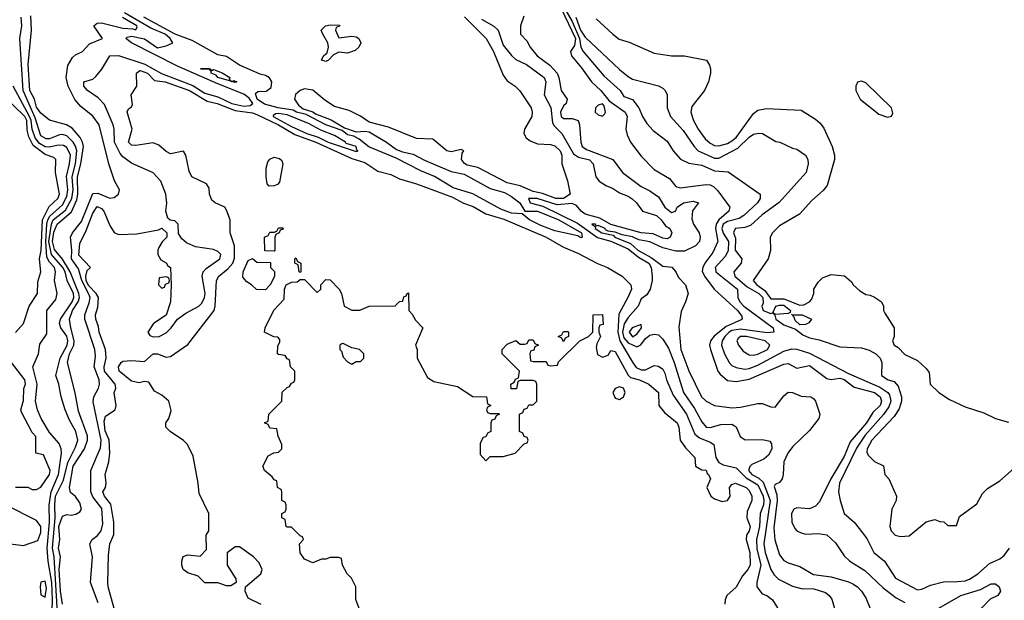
# Model space of a CAD drawing. Header units: inches. Extents: x 1793402 to 1900366, y 320852 to 470679.
# Tile 108 of 256: x 1882672 to 1887231, y 362128 to 364818. Entities that reach past the tile are written whole.
import ezdxf

# ---------------------------------------------------------------- set-up
doc = ezdxf.new("R2010")
doc.units = ezdxf.units.IN
doc.header["$MEASUREMENT"] = 0
doc.layers.add('B8386', color=7, linetype='Continuous')

msp = doc.modelspace()

# ---------------------------------------------------------------- linework, layer by layer
at = {"layer": 'B8386', "color": 4}
for points, elevation in [([(1885173.3, 364910), (1885230.1, 364810), (1885264.7, 364730), (1885271, 364691), (1885281.3, 364670), (1885377.5, 364557.5), (1885453, 364490), (1885470, 364462), (1885510, 364448), (1885539.3, 364410), (1885556.3, 364370), (1885576.7, 364336.7), (1885605.2, 364305.2), (1885670, 364254.8), (1885697.3, 364210), (1885732, 364172), (1885770, 364152.4), (1885830, 364143.1), (1885890, 364118), (1885952.8, 364112.8), (1886101, 364010), (1886100.7, 363990), (1886088, 363970), (1886024.4, 363910), (1886003.5, 363896.5), (1885950, 363882.3), (1885930.2, 363869.8), (1885922.7, 363850), (1885929, 363829), (1885953.7, 363790), (1885952.7, 363747.3), (1885939.2, 363720.8), (1885893, 363670), (1885893.2, 363666.8), (1885894.9, 363650), (1885995.8, 363570), (1885998, 363530), (1886007.4, 363510), (1886024.7, 363490), (1886160.4, 363390), (1886164.7, 363370), (1886132.7, 363367.3), (1886010, 363383.4), (1885970, 363377.5), (1885957.8, 363370), (1885936.5, 363350), (1885924.9, 363330), (1885921.7, 363310), (1885935.8, 363270), (1885957.1, 363230), (1885970, 363215.5), (1885990, 363206.7), (1886030, 363198.7), (1886050, 363202.3), (1886090, 363216.9), (1886210, 363282), (1886247.8, 363292.2), (1886270, 363292), (1886330, 363272.8), (1886510, 363178.5), (1886655.6, 363115.6), (1886691.3, 363091.3), (1886699.2, 363079.2), (1886705.8, 363050), (1886696.3, 363023.7), (1886671.3, 362988.7), (1886586.5, 362893.5), (1886546.6, 362833.4), (1886468.7, 362670), (1886463, 362630), (1886470.6, 362590), (1886490.4, 362530.4), (1886536, 362490), (1886559.9, 362459.9), (1886594.6, 362414.6), (1886626.8, 362350), (1886676, 362310), (1886727.3, 362230), (1886830, 362176), (1886850, 362178.8), (1886890, 362197.3), (1886950, 362214), (1887014.4, 362214.4), (1887050, 362218), (1887070, 362226), (1887109.2, 362250), (1887162.3, 362297.7), (1887210, 362319.5), (1887230, 362335.8), (1887255.4, 362370)], 188), ([(1883109.4, 362090), (1883080.9, 362190), (1883079.3, 362210), (1883082.7, 362337.3), (1883089.4, 362390), (1883107.7, 362432.3), (1883107.8, 362490), (1883094, 362574), (1883065.1, 362610), (1883057.2, 362630), (1883069.5, 362650.5), (1883072.3, 362670), (1883067.6, 362710), (1883085.1, 362770), (1883089.7, 362810.3), (1883086.6, 362870), (1883067.6, 362912.4), (1883062.5, 362957.5), (1883070, 362980.5), (1883114.5, 363010), (1883118, 363030), (1883109.5, 363089.5), (1883117, 363110), (1883113.3, 363130), (1883065.3, 363190), (1883062.7, 363210), (1883072.4, 363250), (1883069.8, 363289.8), (1883039.7, 363370), (1883036.3, 363396.3), (1883024.5, 363430), (1883023.7, 363450), (1883034, 363486), (1883036.2, 363530), (1883026, 363550), (1882990, 363586.3), (1882979.6, 363610), (1882977.8, 363630), (1882984.9, 363655.1), (1882999.3, 363670), (1882946.4, 363726.4), (1882950, 363781), (1882979.4, 363840.6), (1883010, 363922), (1883030, 363952), (1883050, 363943.8), (1883061.3, 363930), (1883090, 363864.7), (1883110, 363831.3), (1883130, 363822), (1883213.6, 363826.4), (1883315.3, 363844.7), (1883330, 363852), (1883354, 363830), (1883354, 363810), (1883331.6, 363788.4), (1883316.9, 363763.1), (1883311.3, 363750), (1883311.3, 363730), (1883325.4, 363705.4), (1883350, 363691.3), (1883358, 363678), (1883370.8, 363670), (1883374, 363590), (1883370.8, 363510), (1883350.8, 363449.2), (1883291.3, 363410), (1883266, 363370), (1883274.8, 363354.8), (1883290, 363348), (1883318, 363350), (1883350, 363366.8), (1883374, 363390), (1883402, 363430), (1883441.7, 363458.3), (1883500.9, 363490), (1883515.9, 363504.1), (1883528.3, 363530), (1883530.9, 363550), (1883517.4, 363630), (1883521.6, 363650), (1883535.1, 363664.9), (1883599.3, 363710), (1883604, 363730), (1883590, 363744), (1883570, 363753.2), (1883485.6, 363765.6), (1883444.7, 363784.7), (1883423.1, 363803.1), (1883408, 363828), (1883406, 363870), (1883390, 363886), (1883368.4, 363888.4), (1883358, 363898), (1883349.2, 363930), (1883352.7, 363967.3), (1883349.3, 364010), (1883325.2, 364070), (1883290, 364109), (1883190, 364152.7), (1883150, 364182.9), (1883137.6, 364197.6), (1883111.1, 364250), (1883109.6, 364310), (1883104.7, 364330), (1883064.7, 364424.7), (1883035.3, 364455.3), (1882985.2, 364490), (1882969.3, 364510), (1882969, 364530), (1883010, 364542), (1883024.7, 364555.3), (1883051.8, 364588.2), (1883089.4, 364650), (1883130, 364651.3), (1883251.9, 364611.9), (1883329, 364569), (1883473.3, 364513.3), (1883530, 364477.6), (1883590, 364460.1), (1883654, 364430), (1883710, 364416.6), (1883739.4, 364420.6), (1883752, 364430), (1883734.7, 364454.7), (1883710, 364472.8), (1883590, 364520.2), (1883403, 364603), (1883189.6, 364710), (1883163.6, 364730), (1883170, 364736.4), (1883190, 364741.5), (1883250, 364729), (1883310, 364687.4), (1883350, 364696.3), (1883380.9, 364710), (1883368, 364730), (1883345.3, 364750), (1883278.9, 364778.9), (1883156.5, 364850)], 172), ([(1885178.8, 364870), (1885245.3, 364730), (1885241.1, 364698.9), (1885223.1, 364670), (1885227, 364650), (1885274.1, 364594.1), (1885319.5, 364530), (1885363, 364490), (1885401.4, 364441.4), (1885476.4, 364390), (1885484.4, 364370), (1885479.3, 364310), (1885484.7, 364284.7), (1885500.7, 364250), (1885550, 364185.3), (1885610, 364123.1), (1885681.6, 364081.6), (1885710, 364044.4), (1885730, 364038.7), (1885850, 364054.3), (1885870, 364053.1), (1885885.4, 364045.4), (1885905.5, 364025.5), (1885960.7, 363950), (1885955.5, 363930), (1885910.1, 363889.9), (1885897.6, 363870), (1885893.5, 363850), (1885905, 363790), (1885880.9, 363739.1), (1885844.9, 363690), (1885834.6, 363670), (1885832.3, 363652.3), (1885842.4, 363630), (1885887.2, 363570), (1885996, 363470), (1886015.2, 363444.8), (1886017.3, 363430), (1886013.4, 363426.6), (1885943.3, 363396.7), (1885888.1, 363351.9), (1885870.3, 363330), (1885866, 363310), (1885870.2, 363290.2), (1885905.3, 363190), (1885915.6, 363175.6), (1885950, 363146.7), (1885990, 363140.9), (1886050, 363152.6), (1886210, 363221.5), (1886230, 363225.3), (1886270, 363203.8), (1886330, 363215.5), (1886410, 363155.5), (1886430, 363150.6), (1886470, 363157), (1886489.6, 363150.4), (1886535.6, 363115.6), (1886630, 363091.1), (1886657, 363070), (1886663.1, 363050), (1886656.5, 363030), (1886622.2, 362997.8), (1886592.8, 362950), (1886517.5, 362862.5), (1886490, 362794), (1886428.6, 362691.4), (1886376.3, 362583.7), (1886356.7, 362563.3), (1886330, 362551.1), (1886270, 362556.9), (1886256.3, 362550), (1886246.5, 362530), (1886247.6, 362490), (1886260.8, 362460.8), (1886270, 362450.5), (1886290, 362440.4), (1886310, 362434.9), (1886370, 362437.3), (1886410, 362430.8), (1886450, 362394.8), (1886490, 362334), (1886515.5, 362310), (1886585.4, 362265.4), (1886670, 362185.3), (1886730, 362138.7), (1886770, 362117.4)], 184), ([(1882847.3, 362070), (1882831.2, 362330), (1882824.6, 362370), (1882835.7, 362510), (1882834, 362570), (1882838, 362610), (1882874.9, 362685.1), (1882894.2, 362765.8), (1882930, 362837.3), (1882941.3, 362870), (1882932.6, 362910), (1882902.5, 362962.5), (1882882, 363010), (1882863.7, 363070), (1882853.6, 363130), (1882839.5, 363170), (1882858.8, 363250), (1882892.3, 363310), (1882895, 363330), (1882890, 363351.5), (1882862.4, 363390), (1882856.9, 363410), (1882861.1, 363430), (1882915.6, 363510), (1882922.4, 363530), (1882921.3, 363550), (1882892.2, 363610), (1882882.4, 363650), (1882871.6, 363670), (1882819.9, 363730), (1882807.3, 363790), (1882818.5, 363870), (1882826.6, 363890), (1882884.2, 363935.8), (1882913.6, 363990), (1882919.6, 364030), (1882915.6, 364090), (1882931, 364150), (1882936.3, 364210), (1882931.1, 364231.1), (1882919.3, 364250), (1882890, 364279.7), (1882870, 364286.2), (1882855.6, 364284.4), (1882810, 364265.7), (1882794.9, 364265.1), (1882770, 364279.6), (1882743.2, 364363.2), (1882688.2, 364490), (1882672.9, 364730), (1882682.2, 364790), (1882679.4, 364830)], 188), ([(1882869.4, 362109.4), (1882860.2, 362170), (1882855.2, 362270), (1882861.4, 362330), (1882851, 362370), (1882857.7, 362410), (1882853.3, 362470), (1882870, 362517.1), (1882890, 362525.7), (1882910, 362522.6), (1882932.5, 362527.5), (1882950, 362537.3), (1882957.6, 362550), (1882950, 362579.3), (1882930, 362609.4), (1882907.8, 362627.8), (1882902, 362650), (1882919.8, 362750), (1882971.6, 362830), (1882985.3, 362870), (1882986, 362890), (1882944.2, 363004.2), (1882928.6, 363088.6), (1882893.1, 363230), (1882902.9, 363270), (1882923, 363310), (1882923.7, 363330), (1882908, 363390), (1882902.9, 363430), (1882916.3, 363470), (1882942.8, 363510), (1882948.1, 363530), (1882945.9, 363550), (1882905.7, 363650), (1882870, 363708), (1882833.4, 363753.4), (1882823.4, 363790), (1882830, 363833.7), (1882845.7, 363870), (1882912.4, 363927.6), (1882937.2, 363982.8), (1882941, 364010), (1882939.2, 364090), (1882955, 364150), (1882967.1, 364230), (1882963.1, 364250), (1882951.5, 364271.5), (1882915.3, 364315.3), (1882888.6, 364331.4), (1882810, 364352), (1882770, 364385.1), (1882750, 364413.2), (1882740.3, 364450), (1882719.3, 364490), (1882711.4, 364610), (1882726.6, 364770), (1882724.2, 364835.8)], 184), ([(1883035.7, 362115.7), (1882999.6, 362210), (1883008.5, 362330), (1882997.4, 362390), (1883008, 362410), (1883031.7, 362428.3), (1883049.7, 362450), (1883057.5, 362482.5), (1883052.5, 362552.5), (1883010, 362607.1), (1883001.1, 362630), (1883002, 362730), (1883045.8, 362834.2), (1883049.8, 362870), (1883012.5, 363047.5), (1883015.1, 363070), (1883036.3, 363110), (1883041.3, 363130), (1883039.7, 363150), (1883017.2, 363210), (1883022.3, 363257.7), (1883019.1, 363290), (1882974, 363430), (1882973.8, 363450), (1882994.2, 363505.8), (1882997.5, 363530), (1882991.2, 363550), (1882959, 363610), (1882943.6, 363663.6), (1882911.4, 363710), (1882912.7, 363750), (1882906.9, 363810), (1882916.9, 363830), (1882957.4, 363882.6), (1883010, 364013), (1883033.8, 364013.8), (1883090, 363990.7), (1883110, 363994.8), (1883129, 364010), (1883134, 364030), (1883111.3, 364071.3), (1883084.7, 364150), (1883040.5, 364330), (1883010.9, 364370.9), (1882954.9, 364414.9), (1882927.4, 364447.4), (1882896.9, 364510), (1882887.8, 364550), (1882894.7, 364605.3), (1882917.2, 364642.8), (1882930, 364654.8), (1882962, 364670), (1882994.5, 364705.5), (1883055.3, 364730), (1883016, 364790), (1883030, 364802), (1883050, 364803.1), (1883150, 364778.5), (1883196.2, 364776.2), (1883209.3, 364770.7), (1883215.9, 364784.1), (1883214.3, 364790), (1883147.9, 364827.9)], 176), ([(1884731.5, 364831.5), (1884831.4, 364731.4), (1884866.4, 364670), (1884910, 364561), (1884930, 364534.8), (1884966, 364510), (1884987.9, 364487.9), (1885040.5, 364410), (1885045.5, 364390), (1885043, 364370), (1885008.9, 364310), (1885006.5, 364290), (1885017, 364270), (1885036.3, 364256.3), (1885070, 364242.2), (1885130, 364240.3), (1885150, 364233.7), (1885174.9, 364210), (1885181.7, 364190), (1885182, 364150), (1885208, 364072), (1885220.4, 364010), (1885190.7, 363989.3), (1885154, 363990), (1885092.4, 364012.4), (1885050, 364021.2), (1884990, 364048.2), (1884930, 364062.7), (1884793.6, 364133.6), (1884744.1, 364144.1), (1884730.9, 364150.9), (1884717.4, 364170), (1884721.3, 364198.7), (1884729, 364210), (1884716.3, 364216.3), (1884670, 364206), (1884650, 364209.6), (1884584.4, 364264.4), (1884510, 364267.9), (1884379.7, 364319.7), (1884290, 364343), (1884250.7, 364370.7), (1884197.7, 364397.7), (1884130, 364415.9), (1884084.9, 364444.9), (1884030, 364491.8), (1883990, 364498), (1883970.1, 364489.9), (1883948.7, 364471.3), (1883945, 364450), (1883962.3, 364422.3), (1883985.3, 364405.3), (1884030, 364391.2), (1884042.4, 364382.4), (1884114.4, 364354.4), (1884176.2, 364316.2), (1884230, 364298), (1884270, 364301.7), (1884290, 364298.9), (1884370.1, 364250.1), (1884416.3, 364216.3), (1884445, 364205), (1884494.5, 364194.5), (1884546.7, 364166.7), (1884670, 364113.8), (1884730, 364101.5), (1884850, 364035.5), (1884916.5, 364016.5), (1884950, 363999.1), (1884987.6, 363970), (1885010.3, 363930.3), (1885070, 363930.9), (1885168.7, 363890), (1885272.9, 363830), (1885276, 363810), (1885270, 363807.3), (1885256.2, 363816.2), (1885150, 363838.9), (1885084.7, 363864.7), (1885032.3, 363890), (1884998.9, 363918.9), (1884950, 363921.1), (1884899.5, 363939.5), (1884770.9, 364010.9), (1884679.5, 364039.5), (1884592, 364092), (1884530, 364117.2), (1884415.7, 364175.7), (1884288.8, 364228.8), (1884244.4, 364264.4), (1884218.8, 364278.8), (1884190, 364284.2), (1884164.6, 364304.6), (1884089.6, 364330), (1883998.9, 364378.9), (1883953.2, 364390), (1883938.7, 364398.7), (1883868.9, 364408.9), (1883806.1, 364426.1), (1883770.9, 364450), (1883764.4, 364475.6), (1883775.3, 364484.7), (1883812.6, 364487.4), (1883836.4, 364503.6), (1883839.8, 364530), (1883828.4, 364548.4), (1883810, 364559.8), (1883784.8, 364564.8), (1883690, 364607.6), (1883630, 364647.8), (1883590, 364654.5), (1883470, 364722), (1883391.8, 364750), (1883246.6, 364830)], 168), ([(1884810, 364819.5), (1884867.8, 364787.8), (1884888.2, 364770), (1884910, 364699.1), (1884950, 364652.4), (1884970, 364634), (1885019.1, 364610), (1885100.4, 364550), (1885108.5, 364530), (1885101.3, 364470), (1885131.5, 364411.5), (1885139.8, 364339.8), (1885146.2, 364326.2), (1885182.4, 364290), (1885235.9, 364195.9), (1885260.2, 364180.2), (1885310, 364168), (1885328, 364150), (1885340.5, 364090), (1885354.8, 364070), (1885388.5, 364048.5), (1885417.7, 364037.7), (1885450, 364016.3), (1885490, 364000.7), (1885508.5, 363988.5), (1885528.7, 363968.7), (1885556, 363930), (1885621, 363910), (1885642.8, 363890), (1885662.5, 363862.5), (1885682, 363850), (1885691, 363830), (1885684.7, 363810), (1885670, 363802.7), (1885650, 363805.1), (1885605.6, 363825.6), (1885550, 363829.8), (1885410, 363868.6), (1885358, 363898), (1885290, 363916.5), (1885272, 363930), (1885250, 363957.6), (1885230, 363966.6), (1885160.7, 363960.7), (1885068.7, 363990), (1885028, 363990), (1885035.5, 363970), (1885094.3, 363954.3), (1885254.7, 363874.7), (1885348, 363808), (1885410, 363791.4), (1885490, 363755.9), (1885537, 363717), (1885584.9, 363690), (1885595.6, 363670), (1885600.7, 363630), (1885601, 363610), (1885591, 363570), (1885576.3, 363543.7), (1885550, 363524), (1885536, 363490), (1885490, 363438.7), (1885470.8, 363409.2), (1885462.9, 363370), (1885470, 363343.9), (1885490, 363320.2), (1885530, 363301.7), (1885547.9, 363312.1), (1885570, 363341.3), (1885590, 363356.5), (1885610, 363360.5), (1885630, 363357.3), (1885650, 363337.3), (1885675.8, 363295.8), (1885703.1, 363230), (1885745.3, 363090), (1885796.8, 363016.8), (1885830, 362954), (1885850, 362930.7), (1885870, 362928.2), (1885918, 362942), (1885970, 362944), (1885990, 362931), (1886007.5, 362887.5), (1886030.6, 362870.6), (1886112.3, 362872.3), (1886144.9, 362864.9), (1886152.8, 362852.8), (1886154.9, 362830), (1886139.4, 362800.6), (1886117.6, 362782.4), (1886062.7, 362757.3), (1886052.3, 362747.7), (1886047.3, 362730), (1886061.5, 362710), (1886094.1, 362694.1), (1886114.8, 362674.8), (1886147.4, 362590), (1886118, 362390), (1886123.9, 362350), (1886150, 362270.8), (1886165.7, 362245.7), (1886185.7, 362225.7), (1886250, 362192.7), (1886290, 362182), (1886350, 362180.4), (1886403.4, 362163.4), (1886421, 362150), (1886433.2, 362133.2), (1886444.7, 362090)], 172), ([(1885006.4, 364833.6), (1884990.7, 364790), (1884991.3, 364751.3), (1885019.8, 364719.8), (1885036, 364690), (1885068, 364650), (1885127.1, 364607.1), (1885160.3, 364570), (1885168.8, 364550), (1885179.3, 364490), (1885207.7, 364450), (1885202, 364430), (1885190, 364418), (1885176.9, 364390), (1885179.3, 364370), (1885190, 364360.4), (1885230, 364360.3), (1885258, 364350), (1885264.4, 364330), (1885270.4, 364250), (1885277.1, 364230), (1885297.1, 364217.1), (1885419.1, 364170), (1885462.8, 364110), (1885550, 364044.9), (1885590, 364024.9), (1885630, 363997), (1885658.7, 363950), (1885690, 363924.9), (1885709.5, 363930.5), (1885716.2, 363950), (1885745.2, 363970), (1885790, 363977.1), (1885814.8, 363970), (1885788.2, 363931.8), (1885784.1, 363895.9), (1885792.7, 363870), (1885818.4, 363830), (1885822.4, 363810), (1885819.3, 363790), (1885800.7, 363770), (1885750, 363745.3), (1885710, 363745), (1885650, 363760.6), (1885590, 363788), (1885538.3, 363798.3), (1885510, 363811.3), (1885461.1, 363821.1), (1885430, 363833.8), (1885397.6, 363837.6), (1885384.5, 363844.5), (1885383.7, 363850), (1885350, 363863.7), (1885342, 363862), (1885339, 363870), (1885321, 363870), (1885338, 363858), (1885336.3, 363850), (1885368, 363830), (1885420, 363820), (1885428.5, 363810), (1885500.4, 363780.4), (1885534.9, 363750), (1885596.7, 363716.7), (1885650, 363676.5), (1885691.7, 363671.7), (1885710, 363650.4), (1885722.8, 363622.8), (1885754.9, 363590), (1885766.8, 363550), (1885754.8, 363510), (1885734.4, 363465.6), (1885724.9, 363395.1), (1885732.9, 363290), (1885770, 363190.6), (1885828.4, 363070), (1885850.7, 363050), (1885890, 363030.4), (1885970, 363019.5), (1886010, 363022.6), (1886090, 363039.5), (1886110, 363039.3), (1886150, 363024.4), (1886170, 363022.4), (1886210, 363074.6), (1886230, 363092.3), (1886250, 363091.3), (1886290, 363073.6), (1886336, 363070), (1886350, 363062), (1886356.5, 363050), (1886376.5, 362990), (1886373.1, 362970), (1886330, 362914), (1886250, 362839.5), (1886228.4, 362810), (1886210.4, 362770), (1886208, 362710), (1886202, 362690), (1886190, 362673.2), (1886170, 362664), (1886165.1, 362654.9), (1886177.3, 362617.3), (1886180.2, 362590), (1886163.4, 362463.4), (1886168.1, 362408.1), (1886190, 362338.8), (1886210, 362313), (1886230, 362301.6), (1886284.7, 362284.7), (1886347.4, 362247.4), (1886430, 362236), (1886510, 362214), (1886530, 362204.6), (1886551.7, 362190), (1886570.3, 362170), (1886590, 362139.1), (1886610.4, 362090)], 176), ([(1885247.9, 364830), (1885269.5, 364770), (1885290, 364737.6), (1885450, 364587.7), (1885490, 364554), (1885510, 364542.8), (1885630, 364510.8), (1885650, 364501), (1885661, 364490), (1885670.8, 364470), (1885670.6, 364410), (1885684.9, 364370), (1885744.8, 364304.8), (1885794.9, 364230), (1885814, 364210), (1885890, 364176), (1885910, 364176.9), (1885997.4, 364222.6), (1886050, 364274), (1886070, 364288), (1886092.8, 364292.8), (1886112, 364290), (1886174, 364254), (1886192, 364250), (1886250, 364222), (1886270, 364218), (1886311, 364190), (1886321, 364170), (1886322.8, 364150), (1886314, 364110), (1886188.9, 363971.1), (1886110, 363914), (1886056.3, 363863.7), (1886030, 363855.1), (1885986.8, 363850), (1885980.3, 363839.7), (1885977.1, 363830), (1885986.3, 363806.3), (1885985, 363750), (1886015.5, 363710), (1886012.7, 363690), (1885979.5, 363650), (1885984.2, 363630), (1886040, 363580), (1886094.9, 363550), (1886113.2, 363530), (1886115.1, 363504.9), (1886108.2, 363490), (1886114, 363470), (1886150, 363456.3), (1886159.8, 363459.8), (1886168.4, 363448.4), (1886172.7, 363430), (1886210, 363404.7), (1886263.7, 363383.7), (1886298.4, 363358.4), (1886330, 363344.2), (1886374.2, 363334.2), (1886470, 363302), (1886570, 363297.1), (1886606, 363286), (1886636, 363270), (1886656, 363250), (1886664.7, 363230), (1886662, 363170), (1886694, 363150), (1886721, 363141), (1886739.8, 363119.8), (1886756, 363070), (1886756, 363050), (1886744.9, 363015.1), (1886721.1, 362978.9), (1886617.6, 362870), (1886596.3, 362830), (1886594.8, 362814.8), (1886600.5, 362800.5), (1886630, 362771.3), (1886671.3, 362751.3), (1886678, 362710), (1886696, 362690), (1886732, 362610), (1886731.3, 362590), (1886711, 362550), (1886701, 362470), (1886706.8, 362450), (1886726, 362430), (1886750, 362422.8), (1886790, 362426), (1886870, 362491.3), (1886910, 362502), (1886932.7, 362492.7), (1886951.6, 362491.6), (1886970, 362474), (1887010, 362474), (1887023.1, 362516.9), (1887104.7, 362575.3), (1887130, 362622), (1887153.6, 362646.4), (1887210, 362682), (1887289.1, 362750.9)], 192), ([(1885342, 364822), (1885418, 364750), (1885447.9, 364727.9), (1885493.7, 364713.7), (1885610, 364662.8), (1885690, 364651), (1885750, 364651), (1885852, 364630), (1885866.4, 364606.4), (1885870.8, 364590), (1885870.7, 364569.3), (1885861, 364530), (1885842.8, 364490), (1885784.7, 364415.3), (1885779.3, 364390), (1885792.2, 364350), (1885814, 364310), (1885846.3, 364266.3), (1885870, 364245.3), (1885890, 364235.3), (1885910, 364233.1), (1885950, 364244.7), (1885970, 364256.1), (1885990, 364272.2), (1886070, 364382.8), (1886090, 364398.8), (1886130, 364406.8), (1886290, 364398), (1886356.8, 364356.8), (1886378.5, 364338.5), (1886395.9, 364315.9), (1886434.8, 364230), (1886444.9, 364190), (1886444.9, 364170), (1886410.5, 364050), (1886392.8, 364027.2), (1886339.8, 363980.2), (1886282.5, 363917.5), (1886190, 363862.7), (1886157.3, 363830), (1886147.7, 363810), (1886147.9, 363747.9), (1886138.4, 363710), (1886068, 363610), (1886085.3, 363590), (1886122.7, 363562.7), (1886150, 363524.9), (1886210, 363524.8), (1886285.2, 363494.8), (1886303.7, 363496.3), (1886328.7, 363510), (1886338, 363522), (1886348.7, 363550), (1886348.7, 363570), (1886370, 363602), (1886390, 363622), (1886430, 363638), (1886490.7, 363630.7), (1886523.6, 363603.6), (1886532, 363590), (1886562, 363562), (1886590, 363544.7), (1886610, 363542), (1886630, 363532), (1886662, 363510), (1886672, 363490), (1886672, 363470), (1886678, 363458), (1886722, 363390), (1886722, 363350), (1886714, 363330), (1886722, 363310), (1886739.1, 363299.1), (1886770, 363267.3), (1886830, 363239.1), (1886870, 363202), (1886882.8, 363182.8), (1886888.5, 363130), (1886928.2, 363090), (1886977.8, 363057.8), (1887050, 363024.5), (1887136.6, 362996.6), (1887190, 362970.3), (1887250, 362953.7)], 196), ([(1883790, 362109), (1883730, 362138), (1883715.3, 362170), (1883718, 362190), (1883788.7, 362250), (1883795.3, 362270), (1883781.2, 362301.2), (1883755.3, 362330), (1883690, 362375.3), (1883670, 362375.3), (1883632.7, 362347.3), (1883632, 362290), (1883672.7, 362227.3), (1883674, 362210), (1883650, 362195.3), (1883630, 362195.3), (1883590, 362209), (1883530, 362208.7), (1883499, 362239), (1883450, 362255.3), (1883428.7, 362270), (1883422, 362290), (1883422, 362310), (1883429.3, 362330.7), (1883450, 362338), (1883507.3, 362332.7), (1883536.4, 362363.6), (1883535.3, 362430), (1883548, 362450), (1883548, 362530), (1883503.1, 362623.1), (1883499, 362670), (1883475.5, 362795.5), (1883448.7, 362850), (1883430, 362868.7), (1883368, 362910), (1883348, 362930), (1883348.7, 362950), (1883362, 362970), (1883373.2, 363006.8), (1883362, 363050), (1883330, 363078), (1883296.4, 363096.4), (1883270, 363138), (1883250, 363142), (1883224.7, 363135.3), (1883190, 363143.7), (1883132.7, 363190), (1883129.5, 363210), (1883141.2, 363230), (1883150, 363235.5), (1883190, 363239.3), (1883250, 363234.8), (1883290, 363270.4), (1883310, 363270.3), (1883350, 363254.4), (1883370, 363257.1), (1883450, 363313.4), (1883572, 363470), (1883577.6, 363490), (1883583, 363610), (1883594, 363630), (1883635.7, 363664.3), (1883659.1, 363690), (1883666.6, 363713.4), (1883666.9, 363770), (1883647, 363830), (1883646, 363890), (1883630, 363935.3), (1883621.2, 363950), (1883577.2, 363970), (1883562.2, 363982.2), (1883551.6, 364010), (1883550, 364038), (1883537, 364057), (1883468.7, 364090), (1883456.5, 364116.5), (1883441.2, 364190), (1883430, 364208.7), (1883370, 364196.2), (1883350, 364207), (1883316.6, 364236.6), (1883290, 364247.3), (1883210, 364234.5), (1883190, 364236), (1883176, 364250), (1883192.7, 364310), (1883169.1, 364390.9), (1883175.3, 364404.7), (1883190, 364414), (1883194.6, 364425.4), (1883188, 364470), (1883214, 364510), (1883212.7, 364570), (1883221.7, 364578.3), (1883230, 364583), (1883263, 364570), (1883296.8, 364536.8), (1883346, 364530), (1883458.4, 364490), (1883540.3, 364440.3), (1883586, 364430), (1883670, 364397.4), (1883750, 364386.7), (1883770, 364379.3), (1883870.9, 364330.9), (1883945.6, 364285.6), (1884042.6, 364250), (1884210, 364174.5), (1884270, 364156.5), (1884330, 364115.8), (1884390, 364100.7), (1884430, 364080.8), (1884510, 364058), (1884675.9, 363995.9), (1884727.5, 363967.5), (1884772.4, 363952.4), (1884830, 363918.7), (1884914.4, 363894.4), (1885110.3, 363810.3), (1885190, 363764.6), (1885256, 363736), (1885347.8, 363687.8), (1885393.4, 363670), (1885462, 363630), (1885501.6, 363590), (1885504.4, 363570), (1885490, 363533.2), (1885447.1, 363452.9), (1885441.3, 363370), (1885450.6, 363330.6), (1885510, 363230.4), (1885526.9, 363206.9), (1885550, 363194.9), (1885570, 363194.9), (1885610, 363215.5), (1885630, 363213.4), (1885650, 363199.1), (1885659.9, 363179.9), (1885666.4, 363150), (1885698.5, 363078.5), (1885759.6, 362990), (1885798.2, 362898.2), (1885819.9, 362879.9), (1885870, 362861.3), (1885885.5, 362850), (1885896, 362790), (1885910, 362766.7), (1885930, 362755.8), (1885990, 362741.1), (1886035.8, 362695.8), (1886090, 362662.8), (1886114.3, 362610), (1886118.2, 362590), (1886115.8, 362570), (1886101.3, 362530), (1886097.8, 362470), (1886083.2, 362410), (1886085.7, 362365.7), (1886103.5, 362290), (1886084.9, 362210), (1886084.7, 362190), (1886110, 362158), (1886132, 362150), (1886158, 362130), (1886182, 362090)], 168), ([(1883650.1, 364532.4), (1883651.1, 364531.1), (1883652.6, 364531.7)], 168), ([(1883652.6, 364531.7), (1883650.1, 364532.4)], 168), ([(1882821.6, 362078.4), (1882824.5, 362130), (1882820.9, 362210), (1882804.1, 362310), (1882799.5, 362370), (1882810.5, 362490), (1882808.1, 362568.1), (1882817.2, 362630), (1882852.2, 362710), (1882865.8, 362810), (1882864.5, 362830), (1882854.9, 362854.9), (1882810, 362905.6), (1882771.1, 362970), (1882754.7, 363010), (1882744.4, 363050), (1882753.5, 363130), (1882732.7, 363210), (1882759.3, 363270), (1882764.8, 363315.2), (1882797.2, 363362.8), (1882798, 363470), (1882838.6, 363521.4), (1882845.2, 363550), (1882833.3, 363610), (1882838, 363650), (1882833.5, 363670), (1882810, 363693.7), (1882798.1, 363718.1), (1882792.5, 363790), (1882797.9, 363870), (1882801.9, 363890), (1882812, 363908), (1882870, 363960.3), (1882890, 363998.4), (1882895.4, 364030), (1882889, 364091), (1882902.5, 364150), (1882906.6, 364190), (1882890, 364226), (1882874.9, 364234.9), (1882850, 364236.1), (1882810, 364226.8), (1882790, 364229.1), (1882763.8, 364243.8), (1882743, 364270), (1882729.9, 364309.9), (1882725.4, 364350), (1882718.1, 364370), (1882642, 364510)], 192), ([(1882652.1, 363367.9), (1882689.5, 363410.5), (1882715.6, 363490), (1882754.5, 363550), (1882755.9, 363604.1), (1882769.5, 363650), (1882764.4, 363710), (1882771.7, 363748.3), (1882777.6, 363890), (1882808.1, 363951.9), (1882847.8, 363990), (1882855.6, 364010), (1882837.6, 364110), (1882839.3, 364170), (1882830, 364179.3), (1882790, 364193.3), (1882735, 364235), (1882714.6, 364274.6), (1882706.4, 364306.4), (1882704.7, 364350), (1882696.2, 364370), (1882592, 364470)], 196), ([(1884244, 362090), (1884228.4, 362131.6), (1884228, 362190), (1884208, 362230), (1884188, 362250), (1884166, 362290), (1884162, 362322), (1884150, 362326), (1884110, 362326), (1884090, 362318), (1884070, 362318), (1884030, 362302), (1883990, 362318), (1883970, 362348), (1883968, 362390), (1883986, 362410), (1883982, 362422), (1883970, 362426), (1883930, 362466), (1883910, 362466), (1883906, 362470), (1883902, 362502), (1883886, 362510), (1883886, 362530), (1883902, 362538), (1883906, 362550), (1883906, 362570), (1883902, 362582), (1883886, 362590), (1883886, 362630), (1883882, 362642), (1883866, 362650), (1883862, 362682), (1883850, 362686), (1883840.4, 362700.4), (1883806, 362730), (1883798, 362750), (1883823.1, 362796.9), (1883848.4, 362811.6), (1883870, 362814), (1883886, 362830), (1883886, 362850), (1883868.4, 362888.4), (1883862, 362922), (1883830, 362926), (1883822, 362942), (1883806, 362950), (1883822, 362958), (1883826, 362990), (1883886, 363050), (1883887.3, 363092.7), (1883910, 363114), (1883922, 363118), (1883930, 363134), (1883942, 363138), (1883946, 363150), (1883946, 363190), (1883926, 363210), (1883922, 363242), (1883910, 363246), (1883902, 363262), (1883870, 363266), (1883866, 363270), (1883867.3, 363307.3), (1883876.4, 363323.6), (1883876.4, 363336.4), (1883867.3, 363347.3), (1883848.4, 363348.4), (1883806, 363370), (1883808, 363390), (1883848.4, 363471.6), (1883896.4, 363523.6), (1883898, 363570), (1883906, 363590), (1883930, 363602), (1883956.4, 363603.6), (1883970, 363614), (1883990, 363614), (1884050, 363554), (1884066, 363570), (1884066, 363590), (1884090, 363614), (1884110, 363612), (1884152, 363570), (1884162, 363550), (1884174, 363490), (1884210, 363472), (1884247.3, 363472.7), (1884290, 363491.3), (1884410, 363492), (1884430, 363512), (1884446, 363514), (1884450, 363534), (1884462, 363538), (1884466, 363550), (1884472.7, 363552.7), (1884474, 363470), (1884490, 363454), (1884505.4, 363425.4), (1884538, 363390), (1884504.7, 363310), (1884512, 363290), (1884512, 363250), (1884559.6, 363159.6), (1884590, 363142), (1884698.8, 363118.8), (1884770, 363072), (1884834, 363070), (1884838, 363038), (1884854, 363030), (1884838, 363022), (1884834, 363010), (1884838, 362998), (1884850, 362994), (1884890, 362994), (1884894, 362990), (1884878, 362982), (1884872.7, 362967.3), (1884858, 362962), (1884854, 362950), (1884854, 362910), (1884838, 362902), (1884830, 362886), (1884818, 362882), (1884803.6, 362856.4), (1884803.6, 362803.6), (1884830, 362774), (1884850, 362794), (1884910, 362794), (1884966, 362810), (1885007.3, 362852.7), (1885022, 362858), (1885026, 362870), (1885022, 362882), (1885007.3, 362887.3), (1885002, 362902), (1884986, 362910), (1884986, 362990), (1885002, 362998), (1885007.3, 363012.7), (1885022, 363018), (1885030, 363034), (1885050, 363034), (1885066, 363050), (1885066, 363130), (1885062, 363142), (1885050, 363146), (1884990, 363146), (1884978, 363142), (1884972.7, 363107.3), (1884947.3, 363107.3), (1884946, 363130), (1884962, 363138), (1884967.3, 363152.7), (1884982, 363158), (1884986, 363190), (1884906, 363270), (1884906, 363290), (1884930, 363314), (1884970, 363332), (1884990, 363314), (1885010, 363314), (1885022, 363318), (1885030, 363334), (1885050, 363334), (1885058, 363318), (1885074, 363310), (1885058, 363302), (1885052.7, 363287.3), (1885038, 363282), (1885034, 363270), (1885038, 363238), (1885050, 363234), (1885110, 363234), (1885118, 363218), (1885130, 363214), (1885162, 363218), (1885167.3, 363232.7), (1885266, 363330), (1885306, 363350), (1885326, 363370), (1885328, 363450), (1885370, 363452), (1885374, 363406), (1885358, 363402), (1885354, 363390), (1885354, 363370), (1885362, 363350), (1885344.5, 363315.5), (1885341.4, 363298.6), (1885347.3, 363267.3), (1885370, 363254.8), (1885396.6, 363263.4), (1885410, 363284.7), (1885430, 363281), (1885490.3, 363170.3), (1885500.9, 363160.9), (1885542, 363150), (1885584.7, 363130), (1885630.4, 363090), (1885632, 363030), (1885658, 362998), (1885716.3, 362950), (1885724.9, 362930), (1885730.6, 362870), (1885754.6, 362834.6), (1885798, 362790), (1885802, 362750), (1885830, 362732), (1885850, 362731.3), (1885855.3, 362715.3), (1885862, 362710), (1885871.3, 362690), (1885854, 362650), (1885872, 362610), (1885890, 362598), (1885925.4, 362585.4), (1885949, 362591), (1885962, 362610), (1885959, 362650), (1885970, 362664.7), (1885986, 362670), (1886036, 362650), (1886050, 362636), (1886062.8, 362610), (1886062.8, 362590), (1886040.5, 362539.5), (1886039.1, 362510), (1886054, 362470), (1886050, 362449.2), (1886038, 362430), (1886035.8, 362410), (1886052.4, 362350), (1886054, 362290), (1886044, 362270), (1886018.8, 362241.2), (1885990, 362189.3), (1885946.8, 362150), (1885938.8, 362130), (1885937.3, 362110)], 164), ([(1882652.7, 362652.7), (1882710, 362652), (1882730, 362642), (1882750, 362642), (1882770, 362652), (1882809.3, 362710), (1882813, 362730), (1882782, 362802), (1882746, 362810), (1882747.3, 362887.3), (1882730, 362906), (1882680.2, 363000.2), (1882677.2, 363010), (1882690, 363054), (1882691.5, 363108.5), (1882699.5, 363130), (1882695.6, 363150), (1882634.5, 363230)], 196), ([(1882550, 362399.5), (1882690, 362381.3), (1882755.4, 362404.6), (1882770, 362442), (1882769.3, 362469.3), (1882750, 362498), (1882606, 362570)], 196)]:
    msp.add_lwpolyline(points, dxfattribs=dict(at, elevation=elevation))
for points, elevation in [([(1884150, 364734), (1884210, 364742), (1884230, 364738), (1884242, 364730), (1884251.3, 364710), (1884242, 364690), (1884225.4, 364674.6), (1884190, 364662), (1884150, 364668), (1884124.7, 364655.3), (1884102, 364630), (1884090, 364624), (1884069.2, 364630), (1884078, 364650), (1884095.3, 364664.7), (1884102, 364690), (1884099, 364710), (1884075.3, 364750), (1884068.7, 364770), (1884088, 364790), (1884110, 364794), (1884152.7, 364792.7), (1884152.7, 364787.3), (1884138, 364782), (1884134, 364770)], 164), ([(1883650.1, 364532.4), (1883589.7, 364550), (1883581, 364561), (1883558, 364570), (1883559.3, 364579.3), (1883549.5, 364589.5), (1883509.4, 364590.6), (1883554, 364590), (1883562, 364582), (1883570, 364586.8), (1883610, 364571.5), (1883645.5, 364550), (1883642, 364542)], 168), ([(1883652.6, 364531.7), (1883664.1, 364535.9), (1883677.3, 364530), (1883670, 364526.6)], 168), ([(1886570, 364533.2), (1886551, 364529), (1886544, 364510), (1886544, 364490), (1886564, 364450), (1886650, 364380.7), (1886690, 364366.8), (1886708.9, 364371.1), (1886715.5, 364384.5), (1886709, 364410), (1886590, 364525.2)], 204), ([(1885370, 364428), (1885350, 364421.2), (1885338.8, 364410), (1885337.3, 364390), (1885350, 364377.3), (1885370, 364371.3), (1885380.4, 364379.6), (1885384, 364390), (1885379, 364419)], 184), ([(1883870, 364383.1), (1883858, 364382), (1883846, 364374), (1883845.7, 364370), (1883930, 364323), (1884001.3, 364290), (1884053.3, 364273.3), (1884100.4, 364250), (1884230, 364207.8), (1884239, 364210), (1884233.4, 364213.4), (1884229.3, 364230), (1884183.5, 364243.5), (1884180.7, 364250), (1884130, 364281.2), (1884066.7, 364306.7), (1884010, 364337), (1883910, 364377.2)], 172), ([(1883827.3, 364047.3), (1883818, 364058), (1883813.2, 364090), (1883813.2, 364130), (1883820.9, 364159.1), (1883830, 364171.3), (1883850, 364181), (1883875.3, 364175.3), (1883886, 364166), (1883890.8, 364150), (1883874.4, 364065.6), (1883865.4, 364054.6), (1883850, 364048)], 164), ([(1883850, 363746), (1883807.3, 363747.3), (1883806, 363810), (1883822, 363818), (1883830, 363834), (1883850, 363834), (1883862, 363838), (1883870, 363854), (1883890, 363854), (1883892.7, 363847.3), (1883878, 363842), (1883874, 363830), (1883858, 363822), (1883854, 363810), (1883854, 363750)], 164), ([(1883810, 363566), (1883768.4, 363568.4), (1883746, 363590), (1883723.1, 363603.1), (1883705.6, 363625.6), (1883706, 363650), (1883730, 363702), (1883750, 363712), (1883770, 363694), (1883832.7, 363692.7), (1883834, 363670), (1883851.6, 363651.6), (1883851.6, 363628.4), (1883831.3, 363588.7)], 164), ([(1883970, 363646), (1883966, 363650), (1883962, 363682), (1883946, 363690), (1883946, 363710), (1883950, 363714), (1883958, 363698), (1883974, 363690), (1883974, 363650)], 164), ([(1883350, 363626), (1883318, 363622), (1883314, 363590), (1883330, 363574), (1883342, 363578), (1883347.3, 363592.7), (1883362, 363598), (1883366, 363610), (1883362, 363622)], 172), ([(1886172.5, 363452.5), (1886160.2, 363460.2), (1886174, 363490), (1886190, 363495.8), (1886210, 363495.8), (1886241.6, 363470), (1886239.5, 363460.5), (1886230, 363457)], 192), ([(1886283.9, 363403.9), (1886263.5, 363423.5), (1886258.9, 363438.9), (1886246, 363454), (1886250.4, 363450.4), (1886296, 363450), (1886338, 363430), (1886326.4, 363413.6), (1886310, 363406.3)], 192), ([(1885550, 363406), (1885508.4, 363390), (1885494.9, 363370), (1885510, 363349.1), (1885530, 363360.5), (1885551.8, 363390)], 176), ([(1885190, 363326), (1885182, 363342), (1885166, 363350), (1885182, 363358), (1885190, 363374), (1885210, 363374), (1885214, 363370), (1885214, 363350), (1885198, 363342)], 164), ([(1886038, 363350), (1886010.4, 363349.6), (1885999.3, 363340.7), (1885993, 363330), (1886000.5, 363310), (1886021.7, 363281.7), (1886050, 363264.4), (1886070, 363263.1), (1886090, 363268.7), (1886134, 363290), (1886145.1, 363310), (1886124.5, 363330)], 192), ([(1884170, 363318), (1884163.6, 363316.4), (1884154, 363310), (1884154, 363290), (1884162, 363282), (1884170, 363254), (1884190, 363232), (1884210, 363222), (1884230, 363234), (1884250, 363234), (1884266, 363250), (1884266, 363270), (1884246, 363290), (1884210, 363298)], 164), ([(1885450, 363117.2), (1885430, 363108.7), (1885418.8, 363090), (1885430, 363064.7), (1885450, 363058), (1885468, 363070), (1885475.3, 363090), (1885468, 363110)], 164), ([(1882790, 362217), (1882770, 362212.3), (1882766.5, 362190), (1882770, 362154), (1882790, 362142), (1882795.3, 362184.7)], 196), ([(1887010, 362032.6), (1886958, 362038), (1886930, 362048), (1886917.6, 362070), (1886928.2, 362091.8), (1887029.8, 362150.2), (1887121.4, 362178.6), (1887170, 362203.8), (1887190, 362204.9), (1887207.3, 362190), (1887213.4, 362170), (1887200.7, 362150), (1887166.6, 362133.4), (1887124.9, 362090), (1887050, 362043.1)], 184)]:
    msp.add_lwpolyline(points, close=True, dxfattribs=dict(at, elevation=elevation))

doc.saveas('drawing.dxf')
